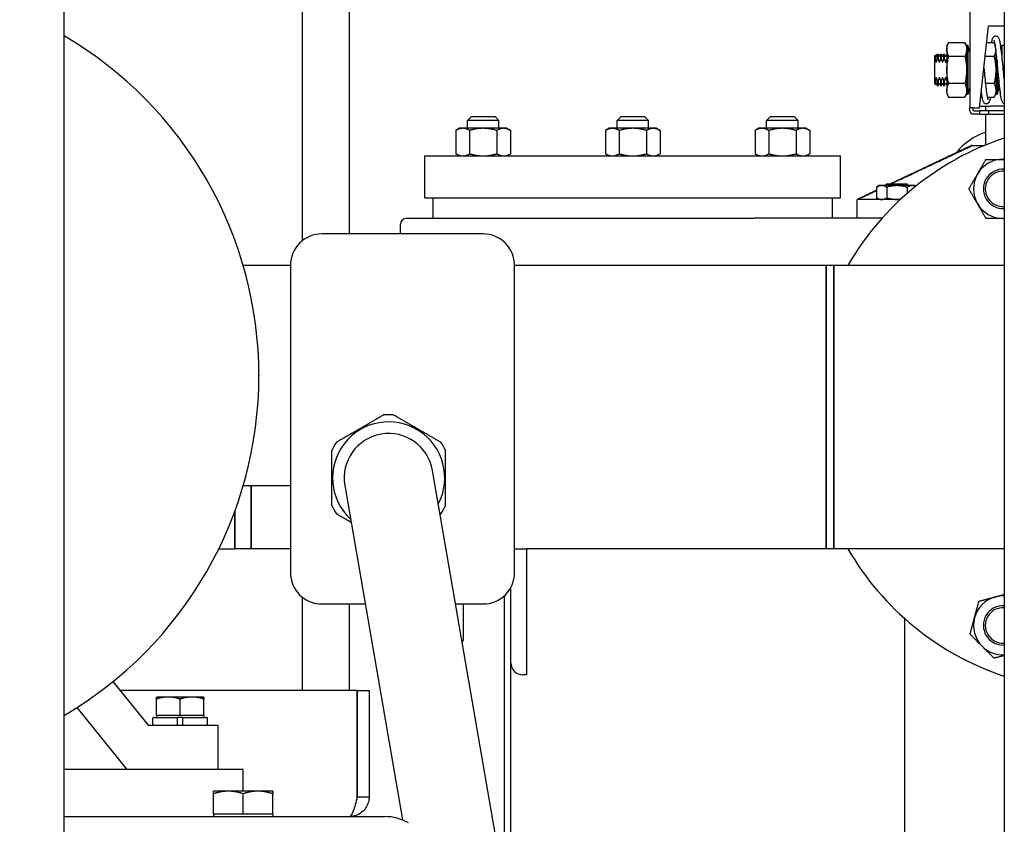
# Paper-space layout 'SHEET_1' of a CAD drawing. Header units: inches. Extents: x 4 to 540, y 12 to 340.
# Tile 100 of 116: x 446 to 462, y 122 to 135. Entities that reach past the tile are written whole.
import ezdxf

# ---------------------------------------------------------------- set-up
doc = ezdxf.new("R2010")
doc.units = ezdxf.units.IN
doc.header["$LTSCALE"] = 16
doc.header["$MEASUREMENT"] = 0
doc.layers.get('0').update_dxf_attribs({"lineweight": 25})
doc.layers.get('DEFPOINTS').update_dxf_attribs({"lineweight": 25})
doc.layers.add('DIMEN', color=7, linetype='Continuous', lineweight=25)
doc.styles.get("Standard").update_dxf_attribs({"font": 'arial.ttf'})
doc.dimstyles.new('DEFAULT-ANSI', dxfattribs={"dimscale": 16, "dimtxt": 0.125, "dimasz": 0.1875, "dimexe": 0.125, "dimexo": 0.0625, "dimgap": 0.031496, "dimtad": 0, "dimtih": 1, "dimtoh": 1, "dimrnd": 1e-08, "dimzin": 4, "dimdsep": 46, "dimtxsty": 'Standard', "dimblk": 'Filled-1', "dimcen": 0.09, "dimdle": 0.393701, "dimclrd": 256, "dimclre": 256, "dimclrt": 256, "dimadec": 0, "dimazin": 1, "dimtfac": 1.504, "dimtofl": 0, "dimtmove": 0, "dimatfit": 3, "dimldrblk": 'Filled-1', "dimfxl": 1, "dimtolj": 1, "dimtzin": 4, "dimlwd": 25, "dimlwe": 25, "dimarcsym": 0})

# ---------------------------------------------------------------- blocks, each defined once
blk = doc.blocks.new('Filled-1')
at = {"color": 0}
for p, q in [((0, 0), (-1, 0.25)), ((-1, 0.25), (-1, -0.25)), ((-1, 0), (0, 0)), ((-1, -0.25), (0, 0))]:
    blk.add_line(p, q, dxfattribs=at)
at = {"color": 0, "flags": 128}
blk.add_lwpolyline([(-1, -0.25), (0, 0), (-1, 0.25), (-1, -0.25)], dxfattribs=at)
at = {"color": 0}
blk.add_solid([(-1, -0.25), (0, 0), (-1, 0.25), (-1, -0.25)], dxfattribs=at)
blk = doc.blocks.new('*D46')
at = {"layer": 'DEFPOINTS', "color": 0, "linetype": 'Continuous'}
for p in [(396.84, 162.604), (460.102, 162.604), (416.557, 102.969)]:
    blk.add_point(p, dxfattribs=at)
at = {"layer": 'DIMEN', "linetype": 'Continuous', "lineweight": 25}
for p, q in [((459.102, 162.604), (394.84, 162.604)), ((396.84, 159.604), (396.84, 134.561)), ((396.84, 105.969), (396.84, 131.511)), ((415.557, 102.969), (394.84, 102.969))]:
    blk.add_line(p, q, dxfattribs=at)
at = {"layer": 'DIMEN', "linetype": 'Continuous', "lineweight": 25, "xscale": 3, "yscale": 3, "zscale": 3}
for p, rotation in [((396.84, 162.604), 90), ((396.84, 102.969), 270)]:
    blk.add_blockref('Filled-1', p, dxfattribs=dict(at, rotation=rotation))
at = {"layer": 'DIMEN', "linetype": 'Continuous', "lineweight": 25, "insert": (393.47, 134.057), "char_height": 2, "attachment_point": 1}
blk.add_mtext('\\A1;59.64', dxfattribs=at)

psp = doc.layouts.new('SHEET_1')

# ---------------------------------------------------------------- linework, layer by layer
for p, q in [((446.716, 115.389), (446.716, 148.672)), ((461.642, 148.418), (461.642, 115.389)), ((450.492, 140.076), (450.492, 131.59)), ((451.242, 140.076), (451.242, 131.701)), ((461.094, 135.454), (461.094, 133.704)), ((461.249, 133.704), (461.394, 135.004)), ((461.394, 135.004), (461.642, 135.004)), ((460.731, 134.679), (460.758, 134.737)), ((460.731, 134.679), (460.731, 133.929)), ((460.758, 134.737), (461.017, 134.737)), ((461.044, 134.679), (461.017, 134.737)), ((461.044, 134.694), (461.044, 133.914)), ((461.064, 134.694), (461.044, 134.694)), ((461.064, 134.694), (461.064, 133.914)), ((461.094, 134.584), (461.064, 134.694)), ((461.364, 134.737), (461.48, 134.737)), ((461.498, 134.697), (461.48, 134.737)), ((461.507, 134.637), (461.507, 133.914)), ((461.582, 134.676), (461.587, 134.694)), ((461.587, 134.64), (461.587, 134.694)), ((461.587, 134.694), (461.607, 134.694)), ((461.607, 134.459), (461.607, 134.694)), ((461.607, 134.459), (461.607, 134.694)), ((461.642, 134.694), (461.607, 134.694)), ((460.537, 134.523), (460.548, 134.54)), ((460.537, 134.429), (460.537, 134.523)), ((460.548, 134.54), (460.548, 134.456)), ((460.555, 134.527), (460.548, 134.54)), ((460.568, 134.527), (460.583, 134.554)), ((460.583, 134.478), (460.583, 134.554)), ((460.583, 134.554), (460.59, 134.554)), ((460.583, 134.478), (460.59, 134.478)), ((460.59, 134.554), (460.59, 134.478)), ((460.605, 134.527), (460.59, 134.554)), ((460.618, 134.527), (460.633, 134.554)), ((460.633, 134.478), (460.633, 134.554)), ((460.633, 134.554), (460.64, 134.554)), ((460.633, 134.478), (460.64, 134.478)), ((460.64, 134.554), (460.64, 134.478)), ((460.655, 134.527), (460.64, 134.554)), ((460.668, 134.527), (460.683, 134.554)), ((460.683, 134.478), (460.683, 134.554)), ((460.683, 134.554), (460.69, 134.554)), ((460.683, 134.478), (460.69, 134.478)), ((460.69, 134.554), (460.69, 134.478)), ((460.705, 134.527), (460.69, 134.554)), ((460.718, 134.527), (460.731, 134.549)), ((460.758, 134.521), (461.017, 134.521)), ((461.34, 134.521), (461.48, 134.521)), ((461.527, 134.458), (461.527, 133.914)), ((460.537, 134.179), (460.537, 134.429)), ((460.537, 134.085), (460.537, 134.179)), ((460.548, 134.152), (460.548, 134.068)), ((461.557, 134.149), (461.557, 134.024)), ((461.557, 134.024), (461.557, 134.149)), ((460.537, 134.085), (460.548, 134.068)), ((460.555, 134.081), (460.548, 134.068)), ((460.568, 134.081), (460.583, 134.054)), ((460.59, 134.131), (460.583, 134.131)), ((460.583, 134.054), (460.583, 134.131)), ((460.583, 134.054), (460.59, 134.054)), ((460.59, 134.131), (460.59, 134.054)), ((460.605, 134.081), (460.59, 134.054)), ((460.618, 134.081), (460.633, 134.054)), ((460.64, 134.131), (460.633, 134.131)), ((460.633, 134.054), (460.633, 134.131)), ((460.633, 134.054), (460.64, 134.054)), ((460.64, 134.131), (460.64, 134.054)), ((460.655, 134.081), (460.64, 134.054)), ((460.668, 134.081), (460.683, 134.054)), ((460.69, 134.131), (460.683, 134.131)), ((460.683, 134.054), (460.683, 134.131)), ((460.683, 134.054), (460.69, 134.054)), ((460.69, 134.131), (460.69, 134.054)), ((460.705, 134.081), (460.69, 134.054)), ((460.718, 134.081), (460.731, 134.059)), ((461.017, 134.087), (460.758, 134.087)), ((461.094, 134.024), (461.064, 133.914)), ((461.48, 134.087), (461.343, 134.087)), ((461.557, 134.024), (461.527, 133.914)), ((461.557, 134.024), (461.581, 133.934)), ((447.972, 133.874), (447.98, 133.867)), ((460.731, 133.929), (460.758, 133.871)), ((460.758, 133.871), (461.017, 133.871)), ((461.044, 133.929), (461.017, 133.871)), ((461.064, 133.914), (461.044, 133.914)), ((461.268, 133.871), (461.291, 133.871)), ((461.372, 133.871), (461.48, 133.871)), ((461.507, 133.929), (461.48, 133.871)), ((461.527, 133.914), (461.507, 133.914)), ((461.094, 133.654), (461.094, 133.704)), ((461.144, 133.704), (461.094, 133.704)), ((461.144, 133.704), (461.249, 133.704)), ((461.144, 133.704), (461.144, 133.674)), ((461.252, 133.727), (461.431, 133.727)), ((461.344, 133.727), (461.344, 133.654)), ((461.642, 133.727), (461.431, 133.727)), ((453.182, 133.564), (453.119, 133.502)), ((453.182, 133.564), (453.557, 133.564)), ((453.557, 133.564), (453.619, 133.502)), ((455.557, 133.564), (455.494, 133.502)), ((455.557, 133.564), (455.932, 133.564)), ((455.932, 133.564), (455.994, 133.502)), ((457.932, 133.564), (457.869, 133.502)), ((457.932, 133.564), (458.307, 133.564)), ((458.307, 133.564), (458.369, 133.502)), ((461.249, 133.604), (461.144, 133.604)), ((461.164, 133.654), (461.249, 133.654)), ((461.249, 133.654), (461.249, 133.604)), ((461.394, 133.654), (461.249, 133.654)), ((461.249, 133.604), (461.394, 133.604)), ((461.344, 133.604), (461.344, 133.112)), ((461.394, 133.654), (461.394, 133.604)), ((461.642, 133.654), (461.394, 133.654)), ((461.394, 133.604), (461.642, 133.604)), ((452.994, 133.377), (452.936, 133.343)), ((453.044, 133.377), (452.994, 133.377)), ((453.369, 133.377), (453.044, 133.377)), ((453.619, 133.502), (453.119, 133.502)), ((453.119, 133.377), (453.119, 133.502)), ((453.694, 133.377), (453.369, 133.377)), ((453.619, 133.377), (453.619, 133.502)), ((453.744, 133.377), (453.694, 133.377)), ((453.744, 133.377), (453.802, 133.343)), ((455.369, 133.377), (455.311, 133.343)), ((455.419, 133.377), (455.369, 133.377)), ((455.744, 133.377), (455.419, 133.377)), ((455.994, 133.502), (455.494, 133.502)), ((455.494, 133.377), (455.494, 133.502)), ((456.069, 133.377), (455.744, 133.377)), ((455.994, 133.377), (455.994, 133.502)), ((456.119, 133.377), (456.069, 133.377)), ((456.119, 133.377), (456.177, 133.343)), ((457.744, 133.377), (457.686, 133.343)), ((457.794, 133.377), (457.744, 133.377)), ((458.119, 133.377), (457.794, 133.377)), ((458.369, 133.502), (457.869, 133.502)), ((457.869, 133.377), (457.869, 133.502)), ((458.444, 133.377), (458.119, 133.377)), ((458.369, 133.377), (458.369, 133.502)), ((458.494, 133.377), (458.444, 133.377)), ((458.494, 133.377), (458.552, 133.343)), ((452.936, 133.343), (452.936, 132.973)), ((453.153, 133.343), (453.153, 132.973)), ((453.586, 133.343), (453.586, 132.973)), ((453.802, 133.343), (453.802, 132.973)), ((455.311, 133.343), (455.311, 132.973)), ((455.528, 133.343), (455.528, 132.973)), ((455.961, 133.343), (455.961, 132.973)), ((456.177, 133.343), (456.177, 132.973)), ((457.686, 133.343), (457.686, 132.973)), ((457.903, 133.343), (457.903, 132.973)), ((458.336, 133.343), (458.336, 132.973)), ((458.552, 133.343), (458.552, 132.973)), ((461.119, 133.102), (459.837, 132.498)), ((461.135, 133.102), (461.119, 133.102)), ((461.135, 133.102), (461.32, 133.102)), ((452.444, 132.939), (459.044, 132.939)), ((452.444, 132.274), (452.444, 132.939)), ((452.994, 132.939), (452.936, 132.973)), ((453.744, 132.939), (453.802, 132.973)), ((455.369, 132.939), (455.311, 132.973)), ((456.119, 132.939), (456.177, 132.973)), ((457.744, 132.939), (457.686, 132.973)), ((458.494, 132.939), (458.552, 132.973)), ((459.044, 132.274), (459.044, 132.939)), ((448.967, 132.58), (448.972, 132.572)), ((459.657, 132.467), (459.614, 132.442)), ((459.614, 132.442), (459.614, 132.273)), ((459.695, 132.467), (459.657, 132.467)), ((459.939, 132.467), (459.695, 132.467)), ((459.782, 132.498), (459.751, 132.467)), ((459.776, 132.442), (459.776, 132.273)), ((459.782, 132.498), (460.095, 132.498)), ((460.182, 132.467), (459.939, 132.467)), ((460.095, 132.498), (460.126, 132.467)), ((460.101, 132.442), (460.101, 132.344)), ((460.22, 132.467), (460.182, 132.467)), ((460.22, 132.467), (460.236, 132.458)), ((452.444, 132.274), (459.044, 132.274)), ((452.576, 131.948), (452.576, 132.274)), ((458.912, 131.948), (458.912, 132.274)), ((459.614, 132.393), (459.307, 132.248)), ((459.657, 132.248), (459.614, 132.273)), ((459.315, 132.248), (459.307, 132.248)), ((459.307, 131.948), (459.307, 132.248)), ((459.994, 132.248), (459.315, 132.248)), ((452.054, 131.701), (452.054, 131.854)), ((452.148, 131.948), (457.669, 131.948)), ((457.769, 131.948), (457.669, 131.948)), ((459.7, 131.948), (457.769, 131.948)), ((453.367, 131.701), (450.807, 131.701)), ((450.307, 131.201), (449.557, 131.201)), ((450.307, 131.201), (450.307, 127.701)), ((453.867, 126.326), (453.867, 131.201)), ((458.812, 131.201), (453.867, 131.201)), ((458.812, 131.201), (458.812, 126.701)), ((458.812, 128.951), (458.812, 131.201)), ((458.937, 131.201), (458.812, 131.201)), ((458.937, 126.701), (458.937, 131.201)), ((461.642, 131.201), (458.937, 131.201)), ((458.937, 131.201), (458.937, 126.701)), ((449.592, 131.073), (449.595, 131.064)), ((449.807, 129.456), (449.807, 129.446)), ((458.812, 126.701), (458.812, 128.951)), ((454.253, 118.152), (452.563, 127.946)), ((449.595, 127.838), (449.592, 127.829)), ((450.307, 127.701), (449.557, 127.701)), ((449.682, 126.701), (449.682, 127.701)), ((449.682, 127.701), (449.682, 126.701)), ((450.307, 127.701), (450.307, 126.326)), ((451.17, 127.706), (452.086, 122.397)), ((449.169, 126.701), (449.423, 126.701)), ((449.682, 126.701), (449.423, 126.701)), ((450.307, 126.701), (449.682, 126.701)), ((453.867, 126.701), (454.057, 126.701)), ((458.812, 126.701), (454.057, 126.701)), ((454.057, 126.701), (454.057, 124.701)), ((458.937, 126.701), (458.812, 126.701)), ((461.642, 126.701), (458.937, 126.701)), ((448.972, 126.33), (448.967, 126.322)), ((453.807, 124.891), (453.807, 126.089)), ((450.492, 125.937), (450.492, 124.451)), ((453.709, 121.306), (453.709, 125.961)), ((450.807, 125.826), (451.495, 125.826)), ((451.242, 125.826), (451.242, 124.451)), ((452.929, 125.826), (453.367, 125.826)), ((453.057, 125.251), (453.057, 125.826)), ((460.057, 125.597), (460.057, 120.33)), ((453.028, 125.251), (453.057, 125.251)), ((453.032, 125.227), (453.057, 125.251)), ((447.98, 125.035), (447.972, 125.028)), ((453.807, 120.738), (453.807, 124.891)), ((454.057, 124.701), (453.997, 124.701)), ((447.49, 124.594), (448.051, 123.901)), ((451.368, 124.451), (447.605, 124.451)), ((451.368, 124.451), (451.368, 122.764)), ((451.369, 124.451), (451.557, 124.451)), ((451.369, 122.764), (451.369, 124.451)), ((451.557, 124.451), (451.557, 122.764)), ((448.369, 124.349), (448.182, 124.349)), ((448.182, 124.058), (448.182, 124.316)), ((448.744, 124.349), (448.369, 124.349)), ((448.557, 124.058), (448.557, 124.316)), ((448.932, 124.349), (448.744, 124.349)), ((448.932, 124.058), (448.932, 124.316)), ((447.717, 123.201), (446.921, 124.184)), ((448.122, 123.915), (448.122, 124.012)), ((448.136, 124.026), (448.514, 124.026)), ((448.369, 124.058), (448.182, 124.058)), ((448.182, 124.058), (448.182, 124.026)), ((448.557, 124.058), (448.369, 124.058)), ((448.599, 124.026), (448.514, 124.026)), ((448.514, 123.915), (448.514, 124.012)), ((448.744, 124.058), (448.557, 124.058)), ((448.599, 124.026), (448.977, 124.026)), ((448.599, 123.915), (448.599, 124.012)), ((448.932, 124.058), (448.744, 124.058)), ((448.932, 124.058), (448.932, 124.026)), ((448.991, 123.915), (448.991, 124.012)), ((448.051, 123.901), (449.157, 123.901)), ((449.157, 123.901), (449.157, 123.201)), ((449.557, 123.201), (446.716, 123.201)), ((449.557, 122.854), (449.557, 123.201)), ((449.322, 122.854), (449.088, 122.854)), ((449.088, 122.491), (449.088, 122.812)), ((449.791, 122.854), (449.322, 122.854)), ((449.557, 122.491), (449.557, 122.812)), ((450.026, 122.854), (449.791, 122.854)), ((450.026, 122.491), (450.026, 122.812)), ((451.369, 122.764), (451.557, 122.764)), ((446.716, 122.451), (451.807, 122.451)), ((449.322, 122.491), (449.088, 122.491)), ((449.088, 122.491), (449.088, 122.451)), ((449.557, 122.491), (449.322, 122.491)), ((449.791, 122.491), (449.557, 122.491)), ((450.026, 122.491), (449.791, 122.491)), ((450.026, 122.491), (450.026, 122.451))]:
    psp.add_line(p, q)
for centre, radius, start, end in [((443.557, 129.451), 6.25, 300.3628, 59.6372), ((460.562, 134.531), 0.00722, 210, 330), ((460.612, 134.531), 0.00722, 210, 330), ((460.662, 134.531), 0.00722, 210, 330), ((460.712, 134.531), 0.00722, 210, 330), ((460.562, 134.077), 0.00722, 30, 150), ((460.612, 134.077), 0.00722, 30, 150), ((460.662, 134.077), 0.00722, 30, 150), ((460.712, 134.077), 0.00722, 30, 150), ((447.888, 133.789), 0.12, 45, 45.384), ((447.895, 133.782), 0.12, 44.616, 45), ((461.164, 133.674), 0.02, 180, 270), ((461.144, 133.654), 0.05, 180, 270), ((463.057, 128.951), 4.5, 108.3167, 150), ((461.622, 132.416), 0.937, 107.2135, 142.2192), ((461.622, 132.416), 0.469, 90, 150), ((461.622, 132.416), 0.469, 87.4507, 90), ((448.863, 132.52), 0.12, 30, 30.384), ((461.622, 132.416), 0.469, 150, 210), ((461.622, 132.416), 0.312, 86.1745, 273.8255), ((461.622, 132.416), 0.281, 85.7487, 274.2513), ((448.868, 132.512), 0.12, 29.616, 30), ((461.622, 132.416), 0.469, 210, 270), ((452.148, 131.854), 0.0938, 90, 180), ((461.622, 132.416), 0.469, 270, 272.5493), ((450.807, 131.201), 0.5, 90, 180), ((453.367, 131.201), 0.5, 0, 90), ((449.476, 131.042), 0.12, 15, 15.384), ((449.479, 131.033), 0.12, 14.616, 15), ((449.687, 129.456), 0.12, 0, 0.384), ((449.687, 129.446), 0.12, 359.616, 0), ((451.867, 127.826), 1.004, 85.5921, 94.4079), ((451.867, 127.826), 0.891, 332.2586, 227.3214), ((451.867, 127.826), 0.706, 9.79, 189.79), ((451.867, 127.826), 1.004, 145.5921, 154.4079), ((451.867, 127.826), 1.004, 25.5921, 34.4079), ((449.476, 127.86), 0.12, 344.616, 345), ((449.479, 127.869), 0.12, 345, 345.384), ((451.867, 127.826), 1.004, 205.5921, 214.4079), ((451.867, 127.826), 1.004, 325.5921, 334.4079), ((463.057, 128.951), 4.5, 210, 251.6833), ((448.863, 126.382), 0.12, 329.616, 330), ((448.868, 126.39), 0.12, 330, 330.384), ((450.807, 126.326), 0.5, 180, 270), ((453.367, 126.326), 0.5, 270, 0), ((461.622, 125.486), 0.469, 105, 165), ((461.622, 125.486), 0.469, 87.4507, 105), ((461.622, 125.486), 0.312, 86.1745, 273.8255), ((461.622, 125.486), 0.281, 85.7487, 274.2513), ((461.622, 125.486), 0.469, 165, 225), ((461.622, 125.486), 0.469, 225, 272.5493), ((447.888, 125.113), 0.12, 314.616, 315), ((447.895, 125.12), 0.12, 315, 315.384), ((453.997, 124.891), 0.19, 180, 270), ((448.136, 124.012), 0.0143, 90, 180), ((448.977, 124.012), 0.0143, 0, 90), ((448.136, 123.915), 0.0143, 180, 270), ((448.977, 123.915), 0.0143, 270, 0), ((451.807, 121.701), 0.75, 60.1597, 90)]:
    psp.add_arc(centre, radius, start, end)
for points, knots in [([(461.441, 134.737), (461.446, 134.762), (461.45, 134.782), (461.46, 134.809), (461.463, 134.819), (461.477, 134.833), (461.481, 134.836), (461.489, 134.84), (461.493, 134.842), (461.504, 134.844), (461.511, 134.844), (461.524, 134.841), (461.53, 134.838), (461.539, 134.831), (461.542, 134.827), (461.549, 134.818), (461.552, 134.813), (461.56, 134.793), (461.565, 134.775), (461.573, 134.735), (461.576, 134.714), (461.585, 134.651), (461.591, 134.605), (461.602, 134.506), (461.607, 134.453), (461.618, 134.346), (461.623, 134.291), (461.633, 134.188), (461.638, 134.139), (461.642, 134.094)], [7.404074, 7.404074, 7.404074, 7.404074, 7.756966, 7.756966, 8.007569, 8.007569, 8.069617, 8.069617, 8.118479, 8.118479, 8.199892, 8.199892, 8.273197, 8.273197, 8.35608, 8.35608, 8.483861, 8.483861, 8.830979, 8.830979, 9.11183, 9.11183, 9.558497, 9.558497, 9.978167, 9.978167, 10.390836, 10.390836, 10.773343, 10.773343, 10.773343, 10.773343]), ([(461.642, 133.766), (461.641, 133.767), (461.639, 133.768), (461.632, 133.771), (461.627, 133.775), (461.62, 133.782), (461.617, 133.786), (461.61, 133.798), (461.607, 133.806), (461.597, 133.838), (461.591, 133.87), (461.578, 133.951), (461.572, 134.002), (461.561, 134.105), (461.556, 134.158), (461.548, 134.242), (461.545, 134.273), (461.536, 134.358), (461.531, 134.413), (461.521, 134.515), (461.516, 134.562), (461.506, 134.646), (461.501, 134.682), (461.491, 134.739), (461.486, 134.761), (461.481, 134.775), (461.48, 134.777), (461.48, 134.777)], [0.054598, 0.054598, 0.054598, 0.054598, 0.078013, 0.078013, 0.152268, 0.152268, 0.247249, 0.247249, 0.433148, 0.433148, 0.924025, 0.924025, 1.407637, 1.407637, 1.825815, 1.825815, 2.063247, 2.063247, 2.478828, 2.478828, 2.884909, 2.884909, 3.286487, 3.286487, 3.677708, 3.677708, 3.814203, 3.814203, 3.814203, 3.814203]), ([(460.555, 134.436), (460.556, 134.434), (460.556, 134.433), (460.558, 134.431), (460.558, 134.43), (460.56, 134.43), (460.561, 134.429), (460.562, 134.429), (460.563, 134.43), (460.565, 134.43), (460.566, 134.431), (460.567, 134.433), (460.567, 134.434), (460.568, 134.436)], [0.01991962, 0.01991962, 0.01991962, 0.01991962, 0.02347909, 0.02347909, 0.0265162, 0.0265162, 0.02874734, 0.02874734, 0.03097849, 0.03097849, 0.0340156, 0.0340156, 0.03757507, 0.03757507, 0.03757507, 0.03757507]), ([(460.605, 134.436), (460.606, 134.434), (460.606, 134.433), (460.608, 134.431), (460.608, 134.43), (460.61, 134.43), (460.611, 134.429), (460.612, 134.429), (460.613, 134.43), (460.615, 134.43), (460.616, 134.431), (460.617, 134.433), (460.617, 134.434), (460.618, 134.436)], [0.01991962, 0.01991962, 0.01991962, 0.01991962, 0.02347909, 0.02347909, 0.0265162, 0.0265162, 0.02874734, 0.02874734, 0.03097849, 0.03097849, 0.0340156, 0.0340156, 0.03757507, 0.03757507, 0.03757507, 0.03757507]), ([(460.655, 134.436), (460.656, 134.434), (460.656, 134.433), (460.658, 134.431), (460.658, 134.43), (460.66, 134.43), (460.661, 134.429), (460.662, 134.429), (460.663, 134.43), (460.665, 134.43), (460.666, 134.431), (460.667, 134.433), (460.667, 134.434), (460.668, 134.436)], [0.01991962, 0.01991962, 0.01991962, 0.01991962, 0.02347909, 0.02347909, 0.0265162, 0.0265162, 0.02874734, 0.02874734, 0.03097849, 0.03097849, 0.0340156, 0.0340156, 0.03757507, 0.03757507, 0.03757507, 0.03757507]), ([(460.705, 134.436), (460.706, 134.434), (460.706, 134.433), (460.708, 134.431), (460.708, 134.43), (460.71, 134.43), (460.711, 134.429), (460.712, 134.429), (460.713, 134.43), (460.715, 134.43), (460.716, 134.431), (460.717, 134.433), (460.717, 134.434), (460.718, 134.436)], [0.01991962, 0.01991962, 0.01991962, 0.01991962, 0.02347909, 0.02347909, 0.0265162, 0.0265162, 0.02874734, 0.02874734, 0.03097849, 0.03097849, 0.0340156, 0.0340156, 0.03757507, 0.03757507, 0.03757507, 0.03757507]), ([(461.319, 134.332), (461.321, 134.308), (461.323, 134.284), (461.331, 134.208), (461.336, 134.155), (461.346, 134.058), (461.351, 134.012), (461.361, 133.935), (461.366, 133.901), (461.373, 133.865), (461.376, 133.855), (461.38, 133.84), (461.381, 133.835), (461.383, 133.832), (461.383, 133.831), (461.383, 133.831)], [2.042927, 2.042927, 2.042927, 2.042927, 2.223752, 2.223752, 2.632074, 2.632074, 3.037128, 3.037128, 3.43861, 3.43861, 3.628961, 3.628961, 3.800269, 3.800269, 3.867584, 3.867584, 3.867584, 3.867584]), ([(460.568, 134.173), (460.567, 134.174), (460.567, 134.175), (460.566, 134.177), (460.565, 134.178), (460.563, 134.178), (460.562, 134.179), (460.561, 134.179), (460.56, 134.178), (460.558, 134.178), (460.558, 134.177), (460.556, 134.175), (460.556, 134.174), (460.555, 134.173)], [0.01991962, 0.01991962, 0.01991962, 0.01991962, 0.02347909, 0.02347909, 0.0265162, 0.0265162, 0.02874734, 0.02874734, 0.03097849, 0.03097849, 0.0340156, 0.0340156, 0.03757507, 0.03757507, 0.03757507, 0.03757507]), ([(460.618, 134.173), (460.617, 134.174), (460.617, 134.175), (460.616, 134.177), (460.615, 134.178), (460.613, 134.178), (460.612, 134.179), (460.611, 134.179), (460.61, 134.178), (460.608, 134.178), (460.608, 134.177), (460.606, 134.175), (460.606, 134.174), (460.605, 134.173)], [0.01991962, 0.01991962, 0.01991962, 0.01991962, 0.02347909, 0.02347909, 0.0265162, 0.0265162, 0.02874734, 0.02874734, 0.03097849, 0.03097849, 0.0340156, 0.0340156, 0.03757507, 0.03757507, 0.03757507, 0.03757507]), ([(460.668, 134.173), (460.667, 134.174), (460.667, 134.175), (460.666, 134.177), (460.665, 134.178), (460.663, 134.178), (460.662, 134.179), (460.661, 134.179), (460.66, 134.178), (460.658, 134.178), (460.658, 134.177), (460.656, 134.175), (460.656, 134.174), (460.655, 134.173)], [0.01991962, 0.01991962, 0.01991962, 0.01991962, 0.02347909, 0.02347909, 0.0265162, 0.0265162, 0.02874734, 0.02874734, 0.03097849, 0.03097849, 0.0340156, 0.0340156, 0.03757507, 0.03757507, 0.03757507, 0.03757507]), ([(460.718, 134.173), (460.717, 134.174), (460.717, 134.175), (460.716, 134.177), (460.715, 134.178), (460.713, 134.178), (460.712, 134.179), (460.711, 134.179), (460.71, 134.178), (460.708, 134.178), (460.708, 134.177), (460.706, 134.175), (460.706, 134.174), (460.705, 134.173)], [0.01991962, 0.01991962, 0.01991962, 0.01991962, 0.02347909, 0.02347909, 0.0265162, 0.0265162, 0.02874734, 0.02874734, 0.03097849, 0.03097849, 0.0340156, 0.0340156, 0.03757507, 0.03757507, 0.03757507, 0.03757507]), ([(461.422, 133.871), (461.418, 133.848), (461.414, 133.829), (461.405, 133.802), (461.402, 133.793), (461.39, 133.779), (461.387, 133.775), (461.378, 133.769), (461.374, 133.767), (461.363, 133.764), (461.355, 133.763), (461.341, 133.766), (461.336, 133.769), (461.326, 133.775), (461.323, 133.779), (461.316, 133.788), (461.313, 133.792), (461.305, 133.81), (461.301, 133.823), (461.294, 133.856), (461.29, 133.876), (461.283, 133.917), (461.281, 133.938), (461.278, 133.96)], [7.351335, 7.351335, 7.351335, 7.351335, 7.676968, 7.676968, 7.920914, 7.920914, 7.997702, 7.997702, 8.054715, 8.054715, 8.136802, 8.136802, 8.209343, 8.209343, 8.288984, 8.288984, 8.4046, 8.4046, 8.695719, 8.695719, 8.979769, 8.979769, 9.210316, 9.210316, 9.210316, 9.210316]), ([(449.426, 127.304), (449.426, 127.21), (449.426, 127.125), (449.425, 126.889), (449.424, 126.779), (449.423, 126.711), (449.423, 126.701), (449.423, 126.701)], [-3.937271, -3.937271, -3.937271, -3.937271, -2.969572, -2.969572, -0.851913, -0.851913, -0.003708, -0.003708, -0.003708, -0.003708]), ([(449.423, 126.701), (449.423, 126.701), (449.423, 126.711), (449.424, 126.779), (449.425, 126.889), (449.426, 127.125), (449.426, 127.21), (449.426, 127.304)], [0, 0, 0, 0, 0.851913, 0.851913, 2.969572, 2.969572, 3.937271, 3.937271, 3.937271, 3.937271]), ([(448.514, 124.012), (448.514, 124.014), (448.514, 124.016), (448.514, 124.019), (448.514, 124.021), (448.514, 124.023), (448.514, 124.024), (448.514, 124.026), (448.514, 124.026), (448.514, 124.026)], [0.21497365, 0.21497365, 0.21497365, 0.21497365, 0.22835326, 0.22835326, 0.2417662, 0.2417662, 0.255221, 0.255221, 0.26871299, 0.26871299, 0.26871299, 0.26871299]), ([(448.599, 124.026), (448.599, 124.026), (448.599, 124.026), (448.599, 124.024), (448.599, 124.023), (448.599, 124.021), (448.599, 124.019), (448.599, 124.016), (448.599, 124.014), (448.599, 124.012)], [0.1612343, 0.1612343, 0.1612343, 0.1612343, 0.17472629, 0.17472629, 0.18818109, 0.18818109, 0.20159403, 0.20159403, 0.21497365, 0.21497365, 0.21497365, 0.21497365]), ([(448.514, 123.901), (448.514, 123.901), (448.514, 123.901), (448.514, 123.903), (448.514, 123.904), (448.514, 123.906), (448.514, 123.908), (448.514, 123.911), (448.514, 123.914), (448.514, 123.915)], [0.1612343, 0.1612343, 0.1612343, 0.1612343, 0.17472629, 0.17472629, 0.18818109, 0.18818109, 0.20159403, 0.20159403, 0.21497365, 0.21497365, 0.21497365, 0.21497365]), ([(448.599, 123.915), (448.599, 123.914), (448.599, 123.911), (448.599, 123.908), (448.599, 123.906), (448.599, 123.904), (448.599, 123.903), (448.599, 123.901), (448.599, 123.901), (448.599, 123.901)], [0.21497365, 0.21497365, 0.21497365, 0.21497365, 0.22835326, 0.22835326, 0.2417662, 0.2417662, 0.255221, 0.255221, 0.26871299, 0.26871299, 0.26871299, 0.26871299]), ([(451.368, 122.764), (451.347, 122.68), (451.326, 122.596), (451.305, 122.538), (451.285, 122.483), (451.264, 122.451), (451.244, 122.451)], [-1, -1, -1, -1, -0.4877015, -0.4877015, -0.4877015, 0, 0, 0, 0]), ([(451.55, 122.701), (451.538, 122.64), (451.506, 122.582), (451.461, 122.538), (451.403, 122.483), (451.324, 122.451), (451.244, 122.451)], [-0.8725123, -0.8725123, -0.8725123, -0.8725123, -0.4877015, -0.4877015, -0.4877015, 0, 0, 0, 0])]:
    psp.add_open_spline(points, degree=3, knots=knots)
for points, weights in [([(460.758, 134.521), (460.707, 134.629), (460.758, 134.737)], [1, 1.15470053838, 1]), ([(461.017, 134.737), (461.067, 134.629), (461.017, 134.521)], [1, 1.15470053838, 1]), ([(461.48, 134.737), (461.495, 134.704), (461.502, 134.674)], [1, 1.0434146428, 1.06246180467]), ([(461.506, 134.64), (461.509, 134.585), (461.48, 134.521)], [1.07638239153, 1.08600276, 1]), ([(460.537, 134.429), (460.542, 134.442), (460.548, 134.456)], [1, 1.00173233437, 1]), ([(460.548, 134.456), (460.552, 134.446), (460.555, 134.436)], [1, 1.00100414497, 1]), ([(460.568, 134.436), (460.575, 134.455), (460.583, 134.478)], [1, 1.00395941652, 1]), ([(460.59, 134.478), (460.599, 134.455), (460.605, 134.436)], [1, 1.00395941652, 1]), ([(460.618, 134.436), (460.625, 134.455), (460.633, 134.478)], [1, 1.00395941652, 1]), ([(460.64, 134.478), (460.649, 134.455), (460.655, 134.436)], [1, 1.00395941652, 1]), ([(460.668, 134.436), (460.675, 134.455), (460.683, 134.478)], [1, 1.00395941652, 1]), ([(460.69, 134.478), (460.699, 134.455), (460.705, 134.436)], [1, 1.00395941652, 1]), ([(460.718, 134.436), (460.723, 134.452), (460.731, 134.47)], [1, 1.00330746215, 1.00108920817]), ([(460.758, 134.087), (460.707, 134.304), (460.758, 134.521)], [1, 1.15470053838, 1]), ([(461.017, 134.521), (461.067, 134.304), (461.017, 134.087)], [1, 1.15470053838, 1]), ([(461.48, 134.521), (461.53, 134.304), (461.48, 134.087)], [1, 1.15470053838, 1]), ([(460.548, 134.152), (460.542, 134.166), (460.537, 134.179)], [1, 1.00173233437, 1]), ([(460.555, 134.173), (460.552, 134.163), (460.548, 134.152)], [1, 1.00100414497, 1]), ([(460.583, 134.131), (460.575, 134.153), (460.568, 134.173)], [1, 1.00395941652, 1]), ([(460.605, 134.173), (460.599, 134.153), (460.59, 134.131)], [1, 1.00395941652, 1]), ([(460.633, 134.131), (460.625, 134.153), (460.618, 134.173)], [1, 1.00395941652, 1]), ([(460.655, 134.173), (460.649, 134.153), (460.64, 134.131)], [1, 1.00395941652, 1]), ([(460.683, 134.131), (460.675, 134.153), (460.668, 134.173)], [1, 1.00395941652, 1]), ([(460.705, 134.173), (460.699, 134.153), (460.69, 134.131)], [1, 1.00395941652, 1]), ([(460.731, 134.138), (460.723, 134.156), (460.718, 134.173)], [1.00108920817, 1.00330746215, 1]), ([(460.758, 133.871), (460.707, 133.979), (460.758, 134.087)], [1, 1.15470053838, 1]), ([(461.017, 134.087), (461.067, 133.979), (461.017, 133.871)], [1, 1.15470053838, 1]), ([(461.48, 134.087), (461.53, 133.979), (461.48, 133.871)], [1, 1.15470053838, 1]), ([(453.044, 133.377), (452.994, 133.377), (452.936, 133.343)], [1, 1.0930923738, 1.10906450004]), ([(453.153, 133.343), (453.095, 133.377), (453.044, 133.377)], [1.10906450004, 1.0930923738, 1]), ([(453.369, 133.377), (453.269, 133.377), (453.153, 133.343)], [1, 1.0930923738, 1.10906450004]), ([(453.586, 133.343), (453.47, 133.377), (453.369, 133.377)], [1.10906450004, 1.0930923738, 1]), ([(453.694, 133.377), (453.644, 133.377), (453.586, 133.343)], [1, 1.0930923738, 1.10906450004]), ([(453.802, 133.343), (453.744, 133.377), (453.694, 133.377)], [1.10906450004, 1.0930923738, 1]), ([(455.419, 133.377), (455.369, 133.377), (455.311, 133.343)], [1, 1.0930923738, 1.10906450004]), ([(455.528, 133.343), (455.47, 133.377), (455.419, 133.377)], [1.10906450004, 1.0930923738, 1]), ([(455.744, 133.377), (455.644, 133.377), (455.528, 133.343)], [1, 1.0930923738, 1.10906450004]), ([(455.961, 133.343), (455.845, 133.377), (455.744, 133.377)], [1.10906450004, 1.0930923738, 1]), ([(456.069, 133.377), (456.019, 133.377), (455.961, 133.343)], [1, 1.0930923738, 1.10906450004]), ([(456.177, 133.343), (456.119, 133.377), (456.069, 133.377)], [1.10906450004, 1.0930923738, 1]), ([(457.794, 133.377), (457.744, 133.377), (457.686, 133.343)], [1, 1.0930923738, 1.10906450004]), ([(457.903, 133.343), (457.845, 133.377), (457.794, 133.377)], [1.10906450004, 1.0930923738, 1]), ([(458.119, 133.377), (458.019, 133.377), (457.903, 133.343)], [1, 1.0930923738, 1.10906450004]), ([(458.336, 133.343), (458.22, 133.377), (458.119, 133.377)], [1.10906450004, 1.0930923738, 1]), ([(458.444, 133.377), (458.394, 133.377), (458.336, 133.343)], [1, 1.0930923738, 1.10906450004]), ([(458.552, 133.343), (458.494, 133.377), (458.444, 133.377)], [1.10906450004, 1.0930923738, 1]), ([(459.847, 132.498), (460.651, 132.876), (461.135, 133.102)], [1.01959330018, 1.04282148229, 1]), ([(452.936, 132.973), (452.994, 132.939), (453.044, 132.939)], [1.10906450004, 1.0930923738, 1]), ([(453.044, 132.939), (453.095, 132.939), (453.153, 132.973)], [1, 1.0930923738, 1.10906450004]), ([(453.153, 132.973), (453.269, 132.939), (453.369, 132.939)], [1.10906450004, 1.0930923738, 1]), ([(453.369, 132.939), (453.47, 132.939), (453.586, 132.973)], [1, 1.0930923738, 1.10906450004]), ([(453.586, 132.973), (453.644, 132.939), (453.694, 132.939)], [1.10906450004, 1.0930923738, 1]), ([(453.694, 132.939), (453.744, 132.939), (453.802, 132.973)], [1, 1.0930923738, 1.10906450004]), ([(455.311, 132.973), (455.369, 132.939), (455.419, 132.939)], [1.10906450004, 1.0930923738, 1]), ([(455.419, 132.939), (455.47, 132.939), (455.528, 132.973)], [1, 1.0930923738, 1.10906450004]), ([(455.528, 132.973), (455.644, 132.939), (455.744, 132.939)], [1.10906450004, 1.0930923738, 1]), ([(455.744, 132.939), (455.845, 132.939), (455.961, 132.973)], [1, 1.0930923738, 1.10906450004]), ([(455.961, 132.973), (456.019, 132.939), (456.069, 132.939)], [1.10906450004, 1.0930923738, 1]), ([(456.069, 132.939), (456.119, 132.939), (456.177, 132.973)], [1, 1.0930923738, 1.10906450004]), ([(457.686, 132.973), (457.744, 132.939), (457.794, 132.939)], [1.10906450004, 1.0930923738, 1]), ([(457.794, 132.939), (457.845, 132.939), (457.903, 132.973)], [1, 1.0930923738, 1.10906450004]), ([(457.903, 132.973), (458.019, 132.939), (458.119, 132.939)], [1.10906450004, 1.0930923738, 1]), ([(458.119, 132.939), (458.22, 132.939), (458.336, 132.973)], [1, 1.0930923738, 1.10906450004]), ([(458.336, 132.973), (458.394, 132.939), (458.444, 132.939)], [1.10906450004, 1.0930923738, 1]), ([(458.444, 132.939), (458.494, 132.939), (458.552, 132.973)], [1, 1.0930923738, 1.10906450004]), ([(461.216, 132.65), (461.278, 132.759), (461.351, 132.884)], [1, 1.0930923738, 1.10906450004]), ([(461.351, 132.884), (461.496, 132.884), (461.622, 132.884)], [1.10906450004, 1.0930923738, 1]), ([(461.622, 132.884), (461.632, 132.884), (461.642, 132.884)], [1, 1.00711524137, 1.01377995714]), ([(461.08, 132.416), (461.153, 132.541), (461.216, 132.65)], [1.10906450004, 1.0930923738, 1]), ([(459.695, 132.467), (459.657, 132.467), (459.614, 132.442)], [1, 1.0930923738, 1.10906450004]), ([(459.776, 132.442), (459.733, 132.467), (459.695, 132.467)], [1.10906450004, 1.0930923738, 1]), ([(459.939, 132.467), (459.863, 132.467), (459.776, 132.442)], [1, 1.0930923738, 1.10906450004]), ([(460.101, 132.442), (460.014, 132.467), (459.939, 132.467)], [1.10906450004, 1.0930923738, 1]), ([(460.182, 132.467), (460.144, 132.467), (460.101, 132.442)], [1, 1.0930923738, 1.10906450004]), ([(460.234, 132.456), (460.207, 132.467), (460.182, 132.467)], [1.08864406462, 1.06073509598, 1]), ([(459.315, 132.248), (459.471, 132.321), (459.614, 132.389)], [1, 1.00686579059, 1.01203361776]), ([(459.614, 132.273), (459.657, 132.248), (459.695, 132.248)], [1.10906450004, 1.0930923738, 1]), ([(459.695, 132.248), (459.733, 132.248), (459.776, 132.273)], [1, 1.0930923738, 1.10906450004]), ([(459.776, 132.273), (459.863, 132.248), (459.939, 132.248)], [1.10906450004, 1.0930923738, 1]), ([(461.216, 132.181), (461.153, 132.29), (461.08, 132.416)], [1, 1.0930923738, 1.10906450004]), ([(459.939, 132.248), (459.968, 132.248), (459.998, 132.252)], [1, 1.03442160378, 1.05829928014]), ([(461.351, 131.947), (461.278, 132.072), (461.216, 132.181)], [1.10906450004, 1.0930923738, 1]), ([(461.622, 131.947), (461.496, 131.947), (461.351, 131.947)], [1, 1.0930923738, 1.10906450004]), ([(461.642, 131.947), (461.632, 131.947), (461.622, 131.947)], [1.01377995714, 1.00711524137, 1]), ([(451.789, 128.827), (451.414, 128.61), (451.038, 128.393)], [1, 1.10877967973, 1]), ([(452.695, 128.393), (452.319, 128.61), (451.944, 128.827)], [1, 1.10877967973, 1]), ([(450.961, 128.26), (450.961, 127.826), (450.961, 127.392)], [1, 1.10877967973, 1]), ([(452.772, 127.392), (452.772, 127.826), (452.772, 128.26)], [1, 1.10877967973, 1]), ([(451.038, 127.259), (451.16, 127.189), (451.271, 127.124)], [1, 1.0327130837, 1.04575069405]), ([(452.683, 127.252), (452.689, 127.255), (452.695, 127.259)], [1.00317403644, 1.00161087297, 1]), ([(461.169, 125.608), (461.201, 125.729), (461.239, 125.869)], [1, 1.0930923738, 1.10906450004]), ([(461.239, 125.869), (461.379, 125.907), (461.5, 125.939)], [1.10906450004, 1.0930923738, 1]), ([(461.5, 125.939), (461.57, 125.958), (461.642, 125.977)], [1, 1.05122306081, 1.07909696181]), ([(461.099, 125.346), (461.136, 125.486), (461.169, 125.608)], [1.10906450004, 1.0930923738, 1]), ([(461.29, 125.155), (461.201, 125.244), (461.099, 125.346)], [1, 1.0930923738, 1.10906450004]), ([(461.481, 124.964), (461.379, 125.066), (461.29, 125.155)], [1.10906450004, 1.0930923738, 1]), ([(461.642, 125.007), (461.567, 124.987), (461.481, 124.964)], [1.06060038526, 1.09928585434, 1.10906450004]), ([(448.369, 124.349), (448.282, 124.349), (448.182, 124.316)], [1, 1.0379548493, 1]), ([(448.182, 124.316), (448.182, 124.349), (448.182, 124.349)], [1, 1.0379548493, 1]), ([(448.557, 124.316), (448.456, 124.349), (448.369, 124.349)], [1, 1.0379548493, 1]), ([(448.744, 124.349), (448.657, 124.349), (448.557, 124.316)], [1, 1.0379548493, 1]), ([(448.932, 124.316), (448.831, 124.349), (448.744, 124.349)], [1, 1.0379548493, 1]), ([(448.932, 124.349), (448.932, 124.349), (448.932, 124.316)], [1, 1.0379548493, 1]), ([(449.322, 122.854), (449.213, 122.854), (449.088, 122.812)], [1, 1.0379548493, 1]), ([(449.088, 122.812), (449.088, 122.854), (449.088, 122.854)], [1, 1.0379548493, 1]), ([(449.557, 122.812), (449.431, 122.854), (449.322, 122.854)], [1, 1.0379548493, 1]), ([(449.791, 122.854), (449.682, 122.854), (449.557, 122.812)], [1, 1.0379548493, 1]), ([(450.026, 122.812), (449.9, 122.854), (449.791, 122.854)], [1, 1.0379548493, 1]), ([(450.026, 122.854), (450.026, 122.854), (450.026, 122.812)], [1, 1.0379548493, 1])]:
    psp.add_rational_spline(points, weights, degree=2)
for points in [[(451.353, 122.701), (451.363, 122.72), (451.369, 122.742), (451.369, 122.764)], [(451.557, 122.764), (451.557, 122.743), (451.555, 122.722), (451.55, 122.701)]]:
    psp.add_open_spline(points, degree=3)

# ---------------------------------------------------------------- dimensions: what is measured, and where the dimension line sits
at = {"layer": 'DIMEN', "linetype": 'Continuous', "lineweight": 25}
dim = psp.add_linear_dim(base=(396.840203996, 162.603538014), p1=(416.556617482, 102.968538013), p2=(460.101617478, 162.603538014), angle=90, dimstyle='DEFAULT-ANSI', override={"dimdec": 2, "dimtp": 0, "dimtm": 0, "dimtdec": 2, "dimatfit": 1}, dxfattribs=at)
dim.commit()
dim.dimension.update_dxf_attribs({"geometry": '*D46', "text_midpoint": (396.840203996, 133.036038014), "dimtype": 160})

doc.saveas('drawing.dxf')
